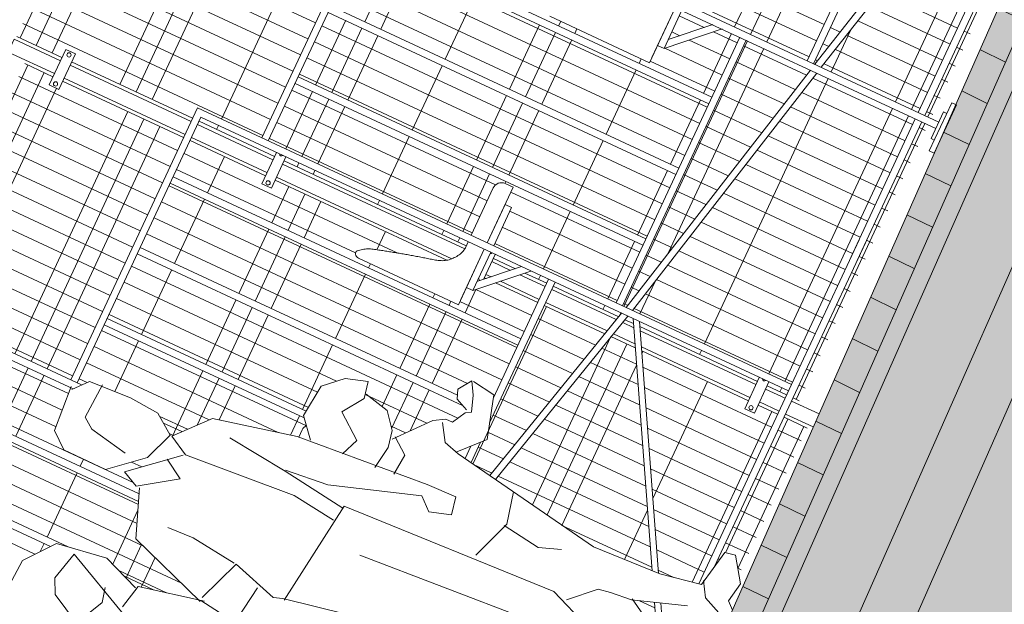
# Model space of a CAD drawing. Header units: millimetres. Extents: x 1962 to 3194, y -795 to -219.
# Tile 12 of 256: x 1989.95 to 1992.72, y -532.99 to -531.35. Entities that reach past the tile are written whole.
import ezdxf

# ---------------------------------------------------------------- set-up
doc = ezdxf.new("R2010")
doc.units = ezdxf.units.MM
doc.layers.get('0').update_dxf_attribs({"lineweight": 5})
for name, color, linetype, lineweight in [('A_hatch nawierzchnia', 253, 'Continuous', 9), ('A_hatch przekroje', 125, 'Continuous', 9), ('A_ludzie', 53, 'Continuous', 9), ('A_obiekty trybuny', 126, 'Continuous', 9), ('A_ogrodzenie 2_4m', 45, 'Continuous', 9), ('A_przekrojowe', 42, 'Continuous', 9)]:
    doc.layers.add(name, color=color, linetype=linetype, lineweight=lineweight)

# ---------------------------------------------------------------- blocks, each defined once
blk = doc.blocks.new('zw$5246')
at = {"layer": 'A_ogrodzenie 2_4m'}
blk.add_lwpolyline([(-0.095, 0.015), (0.015, 0.015), (0.015, -0.015), (-0.095, -0.015), (-0.095, 0.015)], dxfattribs=at)
for centre in [(-0.085, 0), (0.005, 0)]:
    blk.add_circle(centre, 0.006, dxfattribs=at)
blk = doc.blocks.new('zw$2CA')
at = {"layer": 'A_obiekty trybuny'}
for p, q in [((3.445, 1.8655), (3.445, 2.099)), ((3.465, 1.8827), (3.465, 2.079)), ((3.6544, 1.5894), (3.6544, 2.079)), ((3.6744, 1.5818), (3.6744, 2.079)), ((3.8744, 1.7077), (3.8744, 2.079)), ((3.8944, 1.7527), (3.8944, 2.079)), ((2.6, 0.0545), (2.6, 1.8995)), ((2.6, 1.8995), (3.445, 1.8995)), ((2.62, 0.0545), (2.62, 1.8795)), ((2.62, 1.8795), (3.445, 1.8795)), ((2.8046, 0.7995), (2.8046, 1.8795)), ((2.8246, 0.7995), (2.8246, 1.8795)), ((3.0246, 0.894), (3.0246, 1.8795)), ((3.0446, 0.8673), (3.0446, 1.8795)), ((3.2446, 1.2616), (3.2446, 1.8795)), ((3.2646, 1.2585), (3.2646, 1.8795)), ((3.445, 1.8655), (3.445, 1.8795)), ((1.755, -0.0093), (1.755, 1.6995)), ((1.755, 1.6995), (2.6, 1.6995)), ((1.775, -0.0093), (1.775, 1.6795)), ((1.775, 1.6795), (2.6, 1.6795)), ((1.9614, 0.5995), (1.9614, 1.6795)), ((1.9814, 0.5995), (1.9814, 1.6795)), ((2.1814, 0.5995), (2.1814, 1.6795)), ((2.2014, 0.5995), (2.2014, 1.6795)), ((2.4014, 0.5995), (2.4014, 1.6795)), ((2.4214, 0.5995), (2.4214, 1.6795)), ((3.445, 1.5542), (3.445, 1.6118)), ((3.445, 1.5542), (3.445, 1.6118)), ((3.465, 1.572), (3.465, 1.5844)), ((3.465, 1.572), (3.465, 1.5844)), ((3.8744, 1.4022), (3.8744, 1.5502)), ((2.7611, 1.3039), (2.7591, 1.3006)), ((2.7632, 1.3071), (2.7611, 1.3039)), ((2.7654, 1.3103), (2.7632, 1.3071)), ((2.7678, 1.3133), (2.7654, 1.3103)), ((2.7703, 1.3163), (2.7678, 1.3133)), ((2.7728, 1.3192), (2.7703, 1.3163)), ((2.7754, 1.3221), (2.7728, 1.3192)), ((2.7925, 0.9995), (2.7925, 1.3095)), ((2.7496, 1.2754), (2.7485, 1.2717)), ((2.7507, 1.2791), (2.7496, 1.2754)), ((2.7518, 1.2828), (2.7507, 1.2791)), ((2.753, 1.2865), (2.7518, 1.2828)), ((2.7543, 1.2901), (2.753, 1.2865)), ((2.7557, 1.2937), (2.7543, 1.2901)), ((2.7573, 1.2972), (2.7557, 1.2937)), ((2.7591, 1.3006), (2.7573, 1.2972)), ((2.742, 1.2494), (2.7409, 1.2457)), ((2.7431, 1.2531), (2.742, 1.2494)), ((2.7441, 1.2568), (2.7431, 1.2531)), ((2.7452, 1.2606), (2.7441, 1.2568)), ((2.7463, 1.2643), (2.7452, 1.2606)), ((2.7474, 1.268), (2.7463, 1.2643)), ((2.7485, 1.2717), (2.7474, 1.268)), ((3.3199, 1.2495), (3.2975, 1.2495)), ((3.3199, 1.2495), (3.2975, 1.2495)), ((2.7335, 1.2197), (2.7325, 1.2159)), ((2.7346, 1.2234), (2.7335, 1.2197)), ((2.7356, 1.2271), (2.7346, 1.2234)), ((2.7367, 1.2308), (2.7356, 1.2271)), ((2.7377, 1.2346), (2.7367, 1.2308)), ((2.7388, 1.2383), (2.7377, 1.2346)), ((2.7398, 1.242), (2.7388, 1.2383)), ((2.7409, 1.2457), (2.7398, 1.242)), ((2.7264, 1.1935), (2.7254, 1.1898)), ((2.7274, 1.1973), (2.7264, 1.1935)), ((2.7284, 1.201), (2.7274, 1.1973)), ((2.7294, 1.2047), (2.7284, 1.201)), ((2.7305, 1.2085), (2.7294, 1.2047)), ((2.7315, 1.2122), (2.7305, 1.2085)), ((2.7325, 1.2159), (2.7315, 1.2122)), ((2.7196, 1.1673), (2.7186, 1.1635)), ((2.7205, 1.171), (2.7196, 1.1673)), ((2.7215, 1.1748), (2.7205, 1.171)), ((2.7225, 1.1785), (2.7215, 1.1748)), ((2.7234, 1.1823), (2.7225, 1.1785)), ((2.7244, 1.186), (2.7234, 1.1823)), ((2.7254, 1.1898), (2.7244, 1.186)), ((2.7121, 1.1372), (2.7112, 1.1335)), ((2.713, 1.141), (2.7121, 1.1372)), ((2.7139, 1.1447), (2.713, 1.141)), ((2.7148, 1.1485), (2.7139, 1.1447)), ((2.7158, 1.1523), (2.7148, 1.1485)), ((2.7167, 1.156), (2.7158, 1.1523)), ((2.7176, 1.1598), (2.7167, 1.156)), ((2.7186, 1.1635), (2.7176, 1.1598)), ((1.9475, 0.7995), (1.9475, 1.1095)), ((2.7054, 1.111), (2.7043, 1.1073)), ((2.7064, 1.1147), (2.7054, 1.111)), ((2.7074, 1.1184), (2.7064, 1.1147)), ((2.7084, 1.1222), (2.7074, 1.1184)), ((2.7093, 1.1259), (2.7084, 1.1222)), ((2.7103, 1.1297), (2.7093, 1.1259)), ((2.7112, 1.1335), (2.7103, 1.1297)), ((2.6931, 1.0826), (2.6908, 1.0795)), ((2.6952, 1.0859), (2.6931, 1.0826)), ((2.6972, 1.0893), (2.6952, 1.0859)), ((2.6989, 1.0927), (2.6972, 1.0893)), ((2.7005, 1.0963), (2.6989, 1.0927)), ((2.7019, 1.0999), (2.7005, 1.0963)), ((2.7031, 1.1036), (2.7019, 1.0999)), ((2.7043, 1.1073), (2.7031, 1.1036)), ((2.6572, 1.0539), (2.6536, 1.0526)), ((2.6608, 1.0554), (2.6572, 1.0539)), ((2.6643, 1.0571), (2.6608, 1.0554)), ((2.6676, 1.0591), (2.6643, 1.0571)), ((2.6708, 1.0612), (2.6676, 1.0591)), ((2.6739, 1.0636), (2.6708, 1.0612)), ((2.6769, 1.066), (2.6739, 1.0636)), ((2.6799, 1.0685), (2.6769, 1.066)), ((2.6828, 1.0711), (2.6799, 1.0685)), ((2.6856, 1.0738), (2.6828, 1.0711)), ((2.6883, 1.0766), (2.6856, 1.0738)), ((2.6908, 1.0795), (2.6883, 1.0766)), ((2.6, 1.0495), (2.4525, 1.0495)), ((2.6387, 1.0495), (2.62, 1.0495)), ((2.6423, 1.0498), (2.6384, 1.0495)), ((2.6461, 1.0505), (2.6423, 1.0498)), ((2.6499, 1.0515), (2.6461, 1.0505)), ((2.6536, 1.0526), (2.6499, 1.0515)), ((2.4275, 1.0245), (2.4275, 0.9995)), ((2.4275, 0.9995), (2.6, 0.9995)), ((2.4811, 0.9795), (2.4811, 0.9995)), ((2.4811, 0.9995), (2.6, 0.9995)), ((2.62, 0.9995), (2.776, 0.9995)), ((2.62, 0.9995), (2.7389, 0.9995)), ((2.62, 0.9995), (2.7925, 0.9995)), ((2.7389, 0.9995), (2.7389, 0.9795)), ((2.6, 0.9795), (2.4811, 0.9795)), ((2.7389, 0.9795), (2.62, 0.9795)), ((2.7389, 0.9795), (2.62, 0.8545)), ((2.7113, 0.9795), (2.62, 0.8835)), ((1.775, 0.7995), (1.931, 0.7995)), ((1.775, 0.7995), (1.8939, 0.7995)), ((1.775, 0.7995), (1.9475, 0.7995)), ((1.8939, 0.7795), (1.775, 0.7795)), ((1.8939, 0.7795), (1.775, 0.6545)), ((1.8663, 0.7795), (1.775, 0.6835)), ((1.8939, 0.7995), (1.8939, 0.7795)), ((2.62, 0.7995), (2.9886, 0.7995)), ((2.62, 0.7795), (3.0564, 0.7795)), ((3.1167, 0.7795), (3.18, 0.7795)), ((3.1383, 0.7995), (3.1766, 0.7995)), ((3.1907, 0.716), (2.62, 0.5735)), ((3.1939, 0.6968), (2.62, 0.5535)), ((1.775, 0.5995), (2.6, 0.5995)), ((1.775, 0.5795), (2.6, 0.5795)), ((2.6, 0.5681), (1.775, 0.3804)), ((2.6, 0.5481), (1.775, 0.3604)), ((2.62, 0.5374), (3.2412, 0.1889)), ((2.62, 0.5174), (3.2403, 0.1694)), ((0.915, 0.3997), (1.755, 0.3995)), ((1.755, 0.3759), (0.915, 0.179)), ((0.9152, 0.3795), (1.755, 0.3795)), ((1.755, 0.3559), (0.915, 0.159)), ((3.3188, 0.1453), (3.3977, 0.101)), ((3.313, 0.1286), (3.415, 0.0713)), ((0.855, 0.0545), (1.755, 0.0545)), ((0.855, 0.0345), (1.755, 0.0345)), ((1.775, 0.0545), (2.205, 0.0545)), ((1.775, 0.0345), (2.205, 0.0345)), ((2.15, 0.0545), (2.6, 0.0545)), ((2.15, 0.0345), (2.6, 0.0345)), ((2.6, 0.0545), (3.2189, 0.0545)), ((2.6, 0.0345), (3.1563, 0.0345)), ((1.84, -0.0193), (1.69, -0.0193)), ((1.69, -0.0193), (1.69, -0.0343)), ((1.7236, -0.0193), (1.7236, -0.0093)), ((1.7236, -0.0093), (1.8064, -0.0093)), ((1.8064, -0.0193), (1.8064, -0.0093)), ((1.84, -0.0343), (1.84, -0.0193)), ((1.69, -0.0343), (1.84, -0.0343))]:
    blk.add_line(p, q, dxfattribs=at)
for centre, radius, start, end in [((2.7806, 1.3153), 0.0085, 54.2228, 127.2239), ((2.7806, 1.3153), 0.0085, 122.4924, 127.2239), ((2.7775, 1.3095), 0.015, 0, 57.6287), ((3.2975, 1.2245), 0.025, 90, 129.3028), ((2.4525, 1.0245), 0.025, 90, 180)]:
    blk.add_arc(centre, radius, start, end, dxfattribs=at)
blk = doc.blocks.new('zw$824C')
at = {"layer": 'A_hatch nawierzchnia'}
h = blk.add_hatch(color=253, dxfattribs=at)
h.dxf.hatch_style = 2
h.paths.add_polyline_path([(6.9652, 1.0597), (6.9652, 1.1297), (6.9652, 1.1397), (18.0253, 1.3644), (18.0269, 1.2844)])
at = {"layer": 'A_hatch przekroje'}
h = blk.add_hatch(dxfattribs=at)
h.set_pattern_fill('LINE', color=256, scale=0.04, angle=23.9782, style=2)
h.set_pattern_definition([(89, (0.66515, 1.3697), (-0.1269807, 0.0022165), [])])
h.paths.add_polyline_path([(6.9652, 1.0597), (6.9652, 1.1297), (6.9652, 1.1397), (18.0253, 1.3644), (18.0269, 1.2844)])
h = blk.add_hatch(dxfattribs=at)
h.set_pattern_fill('CONC', color=256, scale=0.005, angle=294.9782, style=2)
h.set_pattern_definition([(9e-13, (0.7858, 1.45098), (-2e-15, 0.127), [0, -0.127]), (9e-13, (0.78707, 1.40653), (-2e-15, 0.127), [0, -0.127]), (9e-13, (0.79088, 1.47511), (-2e-15, 0.127), [0, -0.127]), (338.1986, (0.72484, 1.435744), (0.381000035, -0.12699999), [0.0136783, -0.6702377]), (216.8699, (0.73754, 1.430664), (0.38099999, 0.254000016), [0.00635, -0.62865]), (130.6013, (0.732461, 1.426854), (0.635000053, -0.761999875), [0.0117088, -1.1591733]), (206.5651, (0.69055, 1.411614), (-0.1269999, -0.12700017), [0.00283985, -0.2811408]), (326.3099, (0.68801, 1.410344), (0.253999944, -0.12700017), [0.0045791, -0.453326]), (108.4349, (0.69182, 1.407804), (-0.1269998, 0.254000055), [0.0040161, -0.3975932]), (225, (0.77183, 1.39891), (2e-15, -0.12700004), [0.0053881, -0.17421695]), (9e-13, (0.76802, 1.3951), (0.127, 0.127), [0.00762, -0.11938]), (135, (0.77564, 1.3951), (-0.12700004, -2e-15), [0.0053881, -0.17421695]), (251.5651, (0.75659, 1.480194), (0.1269998, 0.254000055), [0.0040161, -0.3975932]), (9e-13, (0.75532, 1.47638), (0.127, 0.127), [0.00635, -0.12065]), (143.1301, (0.76167, 1.476384), (-0.38099999, 0.254000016), [0.00635, -0.62865]), (213.6901, (0.68928, 1.481464), (0.253999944, 0.12700017), [0.0045791, -0.453326]), (341.5651, (0.68547, 1.478924), (-0.254000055, 0.1269998), [0.0080322, -0.3935771]), (126.8699, (0.69309, 1.476384), (0.254000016, -0.38099999), [0.00635, -0.62865]), (9e-13, (0.72611, 1.47638), (-2e-15, 0.127), [0, -0.127]), (9e-13, (0.69182, 1.44336), (-2e-15, 0.127), [0, -0.127]), (9e-13, (0.72738, 1.39637), (-2e-15, 0.127), [0, -0.127]), (9e-13, (0.76167, 1.43574), (-2e-15, 0.127), [0, -0.127]), (9e-13, (0.72484, 1.45733), (-2e-15, 0.127), [0, -0.127]), (9e-13, (0.6969, 1.46114), (-2e-15, 0.127), [0, -0.127]), (9e-13, (0.70833, 1.45352), (-2e-15, 0.127), [0, -0.127]), (9e-13, (0.70325, 1.42304), (-2e-15, 0.127), [0, -0.127]), (9e-13, (0.67277, 1.42812), (-2e-15, 0.127), [0, -0.127]), (9e-13, (0.67404, 1.45733), (-2e-15, 0.127), [0, -0.127]), (9e-13, (0.67023, 1.48527), (-2e-15, 0.127), [0, -0.127]), (9e-13, (0.7096, 1.49035), (-2e-15, 0.127), [0, -0.127]), (9e-13, (0.73754, 1.49543), (-2e-15, 0.127), [0, -0.127]), (9e-13, (0.78199, 1.49035), (-2e-15, 0.127), [0, -0.127]), (9e-13, (0.75151, 1.45098), (-2e-15, 0.127), [0, -0.127]), (9e-13, (0.73881, 1.47384), (-2e-15, 0.127), [0, -0.127]), (9e-13, (0.74897, 1.41288), (-2e-15, 0.127), [0, -0.127]), (9e-13, (0.71087, 1.40653), (-2e-15, 0.127), [0, -0.127]), (9e-13, (0.74897, 1.3786), (-2e-15, 0.127), [0, -0.127]), (9e-13, (0.70706, 1.38621), (-2e-15, 0.127), [0, -0.127]), (9e-13, (0.66642, 1.3824), (-2e-15, 0.127), [0, -0.127]), (9e-13, (0.68166, 1.37605), (-2e-15, 0.127), [0, -0.127]), (9e-13, (0.68293, 1.39383), (-2e-15, 0.127), [0, -0.127]), (9e-13, (0.76802, 1.37351), (-2e-15, 0.127), [0, -0.127]), (9e-13, (0.78326, 1.42558), (-2e-15, 0.127), [0, -0.127]), (9e-13, (0.77691, 1.46368), (-2e-15, 0.127), [0, -0.127]), (9e-13, (0.71849, 1.37224), (-2e-15, 0.127), [0, -0.127])])
h.paths.add_polyline_path([(18.028, 1.2344), (6.9652, 1.0097), (6.9652, 0.9997), (6.7652, 0.9997), (6.7652, 1.0497), (6.9652, 1.0497), (6.9652, 1.0597), (18.0269, 1.2844)])
h = blk.add_hatch(dxfattribs=at)
h.set_pattern_fill('CONCRE', color=256, scale=0.008, angle=294.9782, style=2)
h.set_pattern_definition([(360, (4.06387, 26.4186), (0.2032, 0.2032), [0.0254, -0.1778]), (90, (4.06387, 26.4186), (-0.2032, 0.2032), [0.0254, -0.1778]), (135, (4.08927, 26.4186), (-0.2032, 6e-15), [0.035921, -0.2514472]), (360, (4.08927, 26.5329), (0.2032, 0.2032), [0.0254, -0.1778]), (45, (4.10197, 26.5202), (6e-15, 0.2032), [0.0179605, -0.2694077]), (135, (4.10197, 26.5202), (-0.2032, 6e-15), [0.0179605, -0.2694077]), (360, (4.16547, 26.5837), (0.2032, 0.2032), [0.035921, -0.167279]), (45, (4.16547, 26.5837), (6e-15, 0.2032), [0.0254, -0.2619682]), (135, (4.20139, 26.5837), (-0.2032, 6e-15), [0.0254, -0.2619682]), (90, (4.20357, 26.4694), (-0.2032, 0.2032), [0.0254, -0.1778]), (45, (4.20357, 26.4694), (6e-15, 0.2032), [0.0179605, -0.2694077]), (135, (4.21627, 26.4821), (-0.2032, 6e-15), [0.0179605, -0.2694077]), (360, (4.08927, 26.4694), (0.2032, 0.2032), [0.0127, -0.17018]), (360, (4.24167, 26.5202), (0.2032, 0.2032), [0.0127, -0.17018]), (90, (4.17817, 26.5456), (-0.2032, 0.2032), [0.0127, -0.17018]), (135, (4.20357, 26.4313), (-0.2032, 6e-15), [0.0179605, -0.2694077]), (135, (4.11467, 26.571), (-0.2032, 6e-15), [0.0179605, -0.2694077]), (45, (4.15912, 26.48527), (6e-15, 0.2032), [0.0179605, -0.2694077]), (90, (4.13372, 26.444), (-0.2032, 0.2032), [0.003175, -0.200025]), (90, (4.14325, 26.52972), (-0.2032, 0.2032), [0.003175, -0.200025]), (90, (4.2385, 26.56465), (-0.2032, 0.2032), [0.003175, -0.200025]), (90, (4.24167, 26.4567), (-0.2032, 0.2032), [0.003175, -0.200025])])
h.paths.add_polyline_path([(6.7652, 0.9997), (6.9652, 0.9997), (6.9652, 1.0097), (18.028, 1.2344), (18.0286, 1.2048), (19.2883, 1.2304), (19.2879, 1.2504), (19.7248, 1.2592), (19.6452, 1.1397), (19.6452, 1.0672), (6.8039, 0.8063), (6.7937, 0.8602), (6.7652, 0.8797)])
h = blk.add_hatch(dxfattribs=at)
h.set_pattern_fill('EARTH2', color=256, scale=0.03, angle=339.9782, style=2)
h.set_pattern_definition([(225, (4.0639, 26.90586), (-3e-14, -1.07763), [0.3429, -0.4191]), (225, (4.30634, 26.6634), (-3e-14, -1.07763), [0.3429, -0.4191]), (225, (4.2471, 26.7227), (-3e-14, -1.07763), [0.35052, -0.41148]), (225, (4.1878, 26.7819), (-3e-14, -1.07763), [0.35052, -0.41148]), (225, (4.1285, 26.8412), (-3e-14, -1.07763), [0.35052, -0.41148]), (225, (4.1285, 27.38), (-3e-14, -1.07763), [0.3429, -0.4191]), (225, (4.1878, 27.32075), (-3e-14, -1.07763), [0.3429, -0.4191]), (225, (4.2471, 27.2615), (-3e-14, -1.07763), [0.3429, -0.4191]), (225, (4.30634, 27.2022), (-3e-14, -1.07763), [0.3429, -0.4191]), (225, (4.0639, 27.4447), (-3e-14, -1.07763), [0.3429, -0.4191]), (315, (3.5466, 26.9274), (1.07763, -3e-14), [0.3429, -0.4191]), (315, (3.7945, 27.1753), (1.07763, -3e-14), [0.3429, -0.4191]), (315, (3.7298, 27.1106), (1.07763, -3e-14), [0.3429, -0.4191]), (315, (3.6705, 27.05134), (1.07763, -3e-14), [0.3429, -0.4191]), (315, (3.6113, 26.9921), (1.07763, -3e-14), [0.3429, -0.4191]), (315, (4.1501, 26.9921), (1.07763, -3e-14), [0.35052, -0.41148]), (315, (4.20935, 27.05134), (1.07763, -3e-14), [0.35052, -0.41148]), (315, (4.2686, 27.1106), (1.07763, -3e-14), [0.35052, -0.41148]), (315, (4.3333, 27.1753), (1.07763, -3e-14), [0.3429, -0.4191]), (315, (4.0908, 26.9328), (1.07763, -3e-14), [0.3429, -0.4191])])
h.paths.add_polyline_path([(-5.1257, 1.0397), (0.6852, 1.0397), (0.6852, 0.9697), (0.6252, 0.9697), (0.5852, 0.6897), (0.8052, 0.6897), (0.7994, 0.7201), (6.2252, 0.7892), (6.2252, 0.6594), (6.958, 0.6594), (19.9052, 0.9224), (19.9052, 1.0097), (19.9052, 1.0799), (22.9851, 1.0861), (22.9851, 0.3), (20.7556, 0.3), (20.2579, 0), (18.1349, 0), (17.39, 0.3712), (7.1134, 0.1624), (6.9387, 0.03), (6.0463, 0.03), (5.7404, 0.283), (4.4329, 0.2663), (0.2714, -3.1755), (-2.2356, -3.1755), (-5.1257, -0.7852)])
edge = h.paths.add_edge_path(flags=16)
edge.add_arc((19.5343, 0.7473), 0.08, 0, 360)
edge = h.paths.add_edge_path(flags=16)
edge.add_arc((-0.9821, -1.0565), 0.1, 1080, 1440)
h = blk.add_hatch(dxfattribs=at)
h.set_pattern_fill('ANSI36', color=256, scale=0.01, angle=294.9782, style=2)
h.set_pattern_definition([(45, (0.66515, 1.369704), (0.01683798, 0.06173926), [0.079375, -0.015875, 0, -0.015875])])
h.paths.add_polyline_path([(6.2252, 0.6594), (6.2252, 0.7997), (6.8052, 0.7997), (6.8039, 0.8063), (19.6452, 1.0672), (19.6452, 1.0097), (19.9052, 1.0097), (19.9052, 0.9224), (6.958, 0.6594)])
at = {"layer": 'A_ludzie'}
for p, q in [((10.7255, 3.1209), (10.7642, 3.1672)), ((10.7642, 3.1672), (10.8958, 3.1775)), ((10.8894, 3.1723), (10.9313, 3.1363)), ((10.9313, 3.1363), (10.9377, 3.0122)), ((10.7255, 2.991), (10.7255, 3.1209)), ((10.8348, 3.1048), (10.8124, 3.0739)), ((10.9377, 3.0997), (10.8348, 3.1048)), ((10.3948, 3.0945), (10.2983, 3.0997)), ((10.4782, 3.0276), (10.3948, 3.0945)), ((10.8124, 3.0739), (10.7901, 2.9601)), ((10.5005, 2.8823), (10.4782, 3.0276)), ((10.9377, 3.0122), (10.9313, 2.9241)), ((10.3465, 2.9704), (10.2983, 2.8823)), ((10.3884, 2.991), (10.3465, 2.9704)), ((10.3753, 2.7685), (10.4718, 2.9704)), ((10.4718, 2.9704), (10.3884, 2.991)), ((10.806, 2.8977), (10.7255, 2.991)), ((10.7418, 2.9395), (10.7191, 2.8926)), ((10.8543, 2.8096), (10.7418, 2.9395)), ((10.9313, 2.9241), (10.8894, 2.8669)), ((10.7191, 2.8926), (10.7901, 2.7891)), ((10.8894, 2.8669), (10.806, 2.8977)), ((10.2983, 2.8823), (10.382, 2.8411)), ((10.459, 2.7736), (10.5005, 2.8823)), ((10.7191, 2.8823), (10.5843, 2.8309)), ((10.8894, 2.8617), (10.8575, 2.8045)), ((10.9827, 2.7788), (10.8894, 2.8617)), ((10.382, 2.8411), (10.4235, 2.8514)), ((10.5843, 2.8309), (10.5009, 2.5923)), ((10.7901, 2.7891), (10.8252, 2.8463)), ((10.8575, 2.8045), (10.883, 2.4784)), ((10.4654, 2.7685), (10.3948, 2.7839)), ((11.0374, 2.5408), (10.9827, 2.7788)), ((10.5073, 2.582), (10.4654, 2.7685)), ((10.6549, 2.6855), (10.6517, 2.7633)), ((10.9536, 2.7112), (10.9345, 2.5305)), ((10.6389, 2.5511), (10.6549, 2.6855)), ((10.4913, 2.499), (10.5041, 2.5923)), ((10.5137, 2.5923), (10.6389, 2.5453)), ((10.6389, 2.5453), (10.5974, 2.4109)), ((10.9345, 2.5305), (10.9086, 2.3389)), ((10.9377, 2.5305), (10.9504, 2.4058)), ((11.0693, 2.1524), (11.0374, 2.5408)), ((11.0438, 2.503), (11.0984, 2.55)), ((11.0984, 2.55), (11.1945, 2.5397)), ((11.1945, 2.5397), (11.2428, 2.4876)), ((10.6038, 2.4624), (10.5009, 2.4778)), ((10.883, 2.4784), (10.8671, 2.3492)), ((11.2428, 2.4876), (11.2624, 2.4259)), ((11.1531, 2.4567), (11.0984, 2.3841)), ((11.2141, 2.4156), (11.1531, 2.4567)), ((11.2269, 2.4156), (11.2109, 2.3429)), ((11.2624, 2.4259), (11.2141, 2.4156)), ((10.5974, 2.4109), (10.607, 2.3852)), ((10.607, 2.3852), (10.6617, 2.1054)), ((10.9504, 2.4058), (11.0342, 2.1524)), ((11.0984, 2.3841), (11.047, 2.4047)), ((10.6038, 2.3794), (10.9153, 2.3382)), ((10.9153, 2.3382), (10.9472, 1.7016)), ((11.2109, 2.3429), (11.1658, 2.3063)), ((11.1176, 2.296), (11.0502, 2.3063)), ((11.1658, 2.3063), (11.1176, 2.296)), ((11.1531, 2.2908), (11.1176, 2.2445)), ((11.1435, 2.296), (11.2396, 2.2137)), ((11.1176, 2.2445), (11.0565, 2.2497)), ((10.8092, 2.2399), (10.8447, 1.7376)), ((11.2396, 2.2137), (11.2588, 2.1821)), ((11.246, 2.1873), (11.1977, 2.1564)), ((11.2588, 2.1821), (11.2588, 2.1616)), ((11.3234, 2.177), (11.307, 2.141)), ((11.3489, 2.1873), (11.3234, 2.177)), ((11.3876, 2.1616), (11.3489, 2.1873)), ((11.0342, 2.1524), (11.0019, 2.1157)), ((11.0725, 2.0643), (11.0693, 2.1524)), ((11.1977, 2.1564), (11.185, 2.1095)), ((11.2588, 2.1616), (11.2975, 2.141)), ((11.2975, 2.141), (11.307, 2.1256)), ((11.307, 2.1256), (11.3521, 2.141)), ((11.3521, 2.141), (11.3876, 2.1616)), ((11.3876, 2.1564), (11.3776, 2.0889)), ((11.0019, 2.1157), (11.021, 2.054)), ((11.185, 2.1095), (11.108, 1.6542)), ((11.2556, 2.0529), (11.1882, 2.1153)), ((11.3776, 2.0889), (11.2556, 2.0529)), ((11.021, 2.054), (11.0725, 2.0643)), ((11.0629, 1.9024), (10.9472, 1.9442)), ((11.1531, 1.9236), (11.0629, 1.9024)), ((11.0565, 1.9075), (11.0406, 1.7937)), ((11.0406, 1.7937), (11.0629, 1.732)), ((10.9472, 1.7016), (10.8316, 1.4064)), ((11.0051, 1.5918), (10.9409, 1.6593)), ((11.108, 1.6542), (11.1176, 1.4522)), ((11.0115, 1.5558), (11.0051, 1.5918)), ((11.0178, 1.4934), (11.0115, 1.5558)), ((11.0214, 1.4934), (10.9281, 1.3333)), ((11.0693, 1.3436), (11.0178, 1.4934)), ((11.1176, 1.4522), (11.1403, 1.3333)), ((11.1112, 1.3069), (11.1531, 1.3333)), ((11.1403, 1.3333), (11.2492, 1.3121)), ((11.0793, 1.2349), (11.1112, 1.3069)), ((11.2492, 1.3121), (11.2556, 1.2812)), ((11.2556, 1.2812), (11.1882, 1.2349)), ((11.1303, 1.2452), (11.1112, 1.2239)), ((11.1882, 1.2349), (11.1303, 1.2452))]:
    blk.add_line(p, q, dxfattribs=at)
at = {"layer": 'A_ogrodzenie 2_4m'}
for p, q in [((11.7252, 3.5921), (11.7252, 3.7321)), ((11.7252, 3.7221), (14.2552, 3.7221)), ((11.7652, 2.9864), (11.7652, 3.7321)), ((11.8152, 2.9864), (11.8152, 3.7321)), ((11.8652, 2.9864), (11.8652, 3.7321)), ((11.9152, 2.9864), (11.9152, 3.7321)), ((11.9652, 2.9864), (11.9652, 3.7321)), ((12.0152, 2.9864), (12.0152, 3.7321)), ((12.0652, 2.9864), (12.0652, 3.7321)), ((12.1152, 2.9864), (12.1152, 3.7321)), ((9.2227, 3.6697), (11.6652, 3.6697)), ((10.9252, 3.1864), (10.9252, 3.6797)), ((10.9752, 3.1864), (10.9752, 3.6797)), ((11.0252, 3.1864), (11.0252, 3.6797)), ((11.0752, 3.1864), (11.0752, 3.6797)), ((11.1252, 3.1864), (11.1252, 3.6797)), ((11.1752, 3.1864), (11.1752, 3.6797)), ((11.2252, 3.1864), (11.2252, 3.6797)), ((11.2752, 3.1864), (11.2752, 3.6797)), ((11.3252, 3.1864), (11.3252, 3.6797)), ((11.3752, 3.1864), (11.3752, 3.6797)), ((11.4252, 3.1864), (11.4252, 3.6797)), ((11.4752, 3.1864), (11.4752, 3.6797)), ((11.5252, 3.1864), (11.5252, 3.6797)), ((11.5752, 3.1864), (11.5752, 3.6797)), ((11.6252, 3.1864), (11.6252, 3.6797)), ((11.6652, 3.5921), (11.6652, 3.6797)), ((11.7252, 3.6721), (14.2552, 3.6721)), ((9.2999, 3.6197), (11.6652, 3.6197)), ((11.7252, 3.6221), (14.2302, 3.6221)), ((10.0726, 3.5697), (11.6402, 3.5697)), ((11.6652, 3.1864), (11.6652, 3.5621)), ((11.7252, 3.1864), (11.7252, 3.5621)), ((11.7252, 3.4121), (14.2552, 3.4121)), ((10.4252, 3.0702), (10.4252, 3.3659)), ((10.5252, 2.6616), (10.5252, 3.3659)), ((10.5752, 2.8047), (10.5752, 3.3659)), ((10.6252, 2.8465), (10.6252, 3.3659)), ((10.6752, 2.8655), (10.6752, 3.3659)), ((10.7252, 2.9051), (10.7252, 3.3659)), ((10.7752, 3.168), (10.7752, 3.3659)), ((10.8252, 3.172), (10.8252, 3.3659)), ((10.8752, 3.1759), (10.8752, 3.3659)), ((10.9127, 3.3597), (11.6652, 3.3597)), ((11.7252, 3.3621), (14.2552, 3.3621)), ((10.7033, 3.3097), (10.8927, 3.3097)), ((10.9127, 3.3097), (11.6652, 3.3097)), ((11.7252, 3.3121), (14.2552, 3.3121)), ((10.7033, 3.2597), (10.8927, 3.2597)), ((10.9127, 3.2597), (11.6652, 3.2597)), ((10.9252, 3.1416), (10.9252, 3.1664)), ((10.9752, 2.7855), (10.9752, 3.1664)), ((11.0252, 2.5941), (11.0252, 3.1664)), ((11.0752, 2.53), (11.0752, 3.1664)), ((11.1252, 2.5471), (11.1252, 3.1664)), ((11.1752, 2.5418), (11.1752, 3.1664)), ((11.2252, 2.5067), (11.2252, 3.1664)), ((11.2752, 2.1529), (11.2752, 3.1664)), ((11.3752, 2.1698), (11.3752, 3.1664)), ((11.4252, 2.0864), (11.4252, 3.1664)), ((11.4752, 2.0864), (11.4752, 3.1664)), ((11.5252, 2.0864), (11.5252, 3.1664)), ((11.5752, 2.6104), (11.5752, 3.1664)), ((11.6252, 2.5028), (11.6252, 3.1664)), ((11.6652, 2.9321), (11.6652, 3.1664)), ((11.7252, 2.9321), (11.7252, 3.1664)), ((11.7252, 3.1121), (11.7377, 3.1121)), ((11.7577, 3.1121), (14.2552, 3.1121)), ((10.4382, 3.0597), (10.4633, 3.0597)), ((10.4833, 3.0597), (10.6833, 3.0597)), ((10.7033, 3.0597), (10.7255, 3.0597)), ((10.9352, 3.0597), (11.093, 3.0597)), ((11.113, 3.0597), (11.313, 3.0597)), ((11.333, 3.0597), (11.533, 3.0597)), ((11.553, 3.0597), (11.6652, 3.0597)), ((11.7652, 2.3364), (11.7652, 2.9664)), ((11.8152, 2.3364), (11.8152, 2.9664)), ((11.8652, 2.3364), (11.8652, 2.9664)), ((11.9152, 2.3343), (11.9152, 2.9664)), ((11.9652, 1.8864), (11.9652, 2.9664)), ((12.0152, 1.8864), (12.0152, 2.9664)), ((12.0652, 1.8864), (12.0652, 2.9664)), ((12.1152, 1.8864), (12.1152, 2.9664)), ((12.2152, 1.8864), (12.2152, 2.9664)), ((12.2652, 1.8864), (12.2652, 2.9664)), ((12.3152, 1.8864), (12.3152, 2.9664)), ((12.3652, 1.8864), (12.3652, 2.9664)), ((10.7752, 2.901), (10.7752, 2.9335)), ((10.9252, 2.83), (10.9252, 2.9157)), ((11.7577, 2.9121), (11.9363, 2.9121)), ((11.9563, 2.9121), (12.1563, 2.9121)), ((11.6652, 2.3687), (11.6652, 2.9021)), ((11.7252, 2.3364), (11.7252, 2.9021)), ((10.4919, 2.8597), (10.6599, 2.8597)), ((10.8883, 2.8597), (11.093, 2.8597)), ((11.113, 2.8597), (11.313, 2.8597)), ((11.333, 2.8597), (11.533, 2.8597)), ((11.553, 2.8597), (11.6652, 2.8597)), ((11.7252, 2.8621), (11.7377, 2.8621)), ((11.7577, 2.8621), (11.9363, 2.8621)), ((11.9563, 2.8621), (12.1563, 2.8621)), ((12.1763, 2.8621), (12.3763, 2.8621)), ((10.4728, 2.8097), (10.5769, 2.8097)), ((10.4752, 2.7251), (10.4752, 2.8159)), ((10.9479, 2.8097), (11.093, 2.8097)), ((11.113, 2.8097), (11.313, 2.8097)), ((11.333, 2.8097), (11.533, 2.8097)), ((11.553, 2.8097), (11.6652, 2.8097)), ((11.7252, 2.8121), (11.7377, 2.8121)), ((11.7577, 2.8121), (11.9363, 2.8121)), ((11.9563, 2.8121), (12.1563, 2.8121)), ((12.1763, 2.8121), (12.3763, 2.8121)), ((10.4674, 2.7597), (10.5594, 2.7597)), ((10.9871, 2.7597), (11.093, 2.7597)), ((11.113, 2.7597), (11.313, 2.7597)), ((11.333, 2.7597), (11.533, 2.7597)), ((11.553, 2.7597), (11.6652, 2.7597)), ((11.7252, 2.6121), (11.7377, 2.6121)), ((11.7577, 2.6121), (11.9363, 2.6121)), ((11.9563, 2.6121), (12.1563, 2.6121)), ((12.1763, 2.6121), (12.3763, 2.6121)), ((11.0331, 2.5597), (11.093, 2.5597)), ((11.113, 2.5597), (11.313, 2.5597)), ((11.333, 2.5597), (11.533, 2.5597)), ((11.553, 2.5597), (11.5652, 2.5597)), ((11.6088, 2.5597), (11.6652, 2.5597)), ((11.2252, 2.226), (11.2252, 2.4179)), ((11.7252, 2.4121), (11.7377, 2.4121)), ((11.7577, 2.4121), (11.9363, 2.4121)), ((11.9563, 2.4121), (12.1563, 2.4121)), ((12.1763, 2.4121), (12.3763, 2.4121)), ((11.2146, 2.3597), (11.313, 2.3597)), ((11.333, 2.3597), (11.533, 2.3597)), ((11.553, 2.3597), (11.5652, 2.3597)), ((11.7252, 2.3621), (11.7377, 2.3621)), ((11.7577, 2.3621), (11.9363, 2.3621)), ((11.9563, 2.3621), (12.1563, 2.3621)), ((12.1763, 2.3621), (12.3763, 2.3621)), ((12.3963, 2.3621), (12.4102, 2.3621)), ((11.1701, 2.3097), (11.313, 2.3097)), ((11.1752, 2.2689), (11.1752, 2.3138)), ((11.333, 2.3097), (11.533, 2.3097)), ((11.553, 2.3097), (11.5652, 2.3097)), ((11.9301, 2.3121), (11.9363, 2.3121)), ((11.9563, 2.3121), (12.1563, 2.3121)), ((12.1763, 2.3121), (12.3763, 2.3121)), ((12.3963, 2.3121), (12.4102, 2.3121)), ((11.5752, 2.0864), (11.5752, 2.2864)), ((11.9152, 1.8864), (11.9152, 2.2864)), ((11.1858, 2.2597), (11.313, 2.2597)), ((11.333, 2.2597), (11.533, 2.2597)), ((11.553, 2.2597), (11.6252, 2.2597)), ((11.6252, 2.0864), (11.6252, 2.2597)), ((11.6652, 2.2466), (11.6652, 2.2521)), ((11.7252, 2.1835), (11.7252, 2.2521)), ((11.7652, 1.8864), (11.7652, 2.2664)), ((11.8152, 1.8864), (11.8152, 2.2664)), ((11.8652, 1.8864), (11.8652, 2.2664)), ((11.6652, 2.0864), (11.6652, 2.2176)), ((11.7252, 2.0864), (11.7252, 2.1545)), ((11.7252, 2.1121), (11.7377, 2.1121)), ((11.7577, 2.1121), (11.9363, 2.1121)), ((11.9563, 2.1121), (12.1563, 2.1121)), ((12.1763, 2.1121), (12.3763, 2.1121)), ((12.3963, 2.1121), (12.4102, 2.1121)), ((11.3752, 2.0864), (11.3752, 2.0882)), ((12.4152, 1.8864), (12.4152, 2.0864)), ((11.1752, 2.0597), (11.6652, 2.0597)), ((11.1752, 2.0008), (11.1752, 2.0597)), ((11.2252, 1.9883), (11.2252, 2.0664)), ((11.2752, 1.9759), (11.2752, 2.0597)), ((11.3252, 1.9634), (11.3252, 2.0664)), ((11.3752, 1.9509), (11.3752, 2.0664)), ((11.4252, 1.9384), (11.4252, 2.0664)), ((11.4752, 1.9259), (11.4752, 2.0664)), ((11.5252, 1.9134), (11.5252, 2.0664)), ((11.5752, 1.9009), (11.5752, 2.0664)), ((11.6252, 1.8885), (11.6252, 2.0664)), ((11.6652, 1.8785), (11.6652, 2.0664)), ((11.7252, 1.8621), (11.7252, 2.0664)), ((12.4652, 1.8864), (12.4652, 2.0649)), ((12.5152, 2.0414), (12.5152, 2.0664)), ((12.5652, 1.9888), (12.5652, 2.0664)), ((12.6152, 1.6864), (12.6152, 2.0664)), ((12.6652, 1.6864), (12.6652, 2.0664)), ((12.7152, 1.6864), (12.7152, 2.0664)), ((12.5152, 1.8864), (12.5152, 2.0123)), ((11.1752, 1.5087), (11.1752, 1.9808)), ((11.2252, 1.5367), (11.2252, 1.9683)), ((11.2752, 1.5648), (11.2752, 1.9559)), ((11.3252, 1.5928), (11.3252, 1.9434)), ((12.5652, 1.8864), (12.5652, 1.9598)), ((11.3752, 1.6209), (11.3752, 1.9309)), ((11.4252, 1.6489), (11.4252, 1.9184)), ((11.4752, 1.677), (11.4752, 1.9059)), ((11.5252, 1.705), (11.5252, 1.8934)), ((11.7252, 1.9121), (11.7377, 1.9121)), ((11.7577, 1.9121), (11.9363, 1.9121)), ((11.9563, 1.9121), (12.1563, 1.9121)), ((12.1763, 1.9121), (12.3763, 1.9121)), ((12.3963, 1.9121), (12.5827, 1.9121)), ((12.6027, 1.9121), (12.782, 1.9121)), ((11.1427, 1.8597), (11.6652, 1.8597)), ((11.5752, 1.7331), (11.5752, 1.8809)), ((11.6252, 1.7611), (11.6252, 1.8685)), ((11.6652, 1.7836), (11.6652, 1.8597)), ((11.7252, 1.8621), (11.7377, 1.8621)), ((11.7577, 1.8621), (12.5827, 1.8621)), ((11.7652, 1.8533), (11.7652, 1.8664)), ((11.8152, 1.8419), (11.8152, 1.8664)), ((11.8652, 1.8305), (11.8652, 1.8664)), ((11.9152, 1.8192), (11.9152, 1.8664)), ((11.9652, 1.8078), (11.9652, 1.8664)), ((12.0152, 1.7964), (12.0152, 1.8664)), ((12.0652, 1.785), (12.0652, 1.8664)), ((12.1152, 1.7737), (12.1152, 1.8664)), ((12.1652, 1.7623), (12.1652, 1.8664)), ((12.2152, 1.7509), (12.2152, 1.8664)), ((12.2652, 1.7395), (12.2652, 1.8664)), ((12.3152, 1.7282), (12.3152, 1.8664)), ((12.3652, 1.7168), (12.3652, 1.8664)), ((12.4152, 1.7054), (12.4152, 1.8664)), ((12.4652, 1.694), (12.4652, 1.8664)), ((12.5152, 1.6827), (12.5152, 1.8664)), ((12.5652, 1.6713), (12.5652, 1.8664)), ((12.6027, 1.8621), (12.782, 1.8621)), ((11.7252, 1.8172), (11.7252, 1.8435)), ((11.7652, 1.3414), (11.7652, 1.8333)), ((11.1343, 1.8097), (11.6652, 1.8097)), ((11.7577, 1.8121), (11.8582, 1.8121)), ((11.8152, 1.3414), (11.8152, 1.8219)), ((11.8652, 1.3414), (11.8652, 1.8105)), ((11.9461, 1.8121), (12.5827, 1.8121)), ((12.6027, 1.8121), (12.782, 1.8121)), ((11.7252, 1.4321), (11.7252, 1.7972)), ((11.9152, 1.3414), (11.9152, 1.7992)), ((11.9652, 1.3414), (11.9652, 1.7878)), ((12.0152, 1.3414), (12.0152, 1.7764)), ((11.1252, 1.7597), (11.6226, 1.7597)), ((11.1252, 1.4806), (11.1252, 1.7597)), ((11.6582, 1.7597), (11.6652, 1.7597)), ((11.6652, 1.4321), (11.6652, 1.7636)), ((12.0652, 1.3414), (12.0652, 1.765)), ((12.1152, 1.3414), (12.1152, 1.7537)), ((11.6252, 1.3414), (11.6252, 1.7411)), ((12.1652, 1.3414), (12.1652, 1.7423)), ((12.2152, 1.3414), (12.2152, 1.7309)), ((12.2652, 1.3414), (12.2652, 1.7195)), ((11.5752, 1.3414), (11.5752, 1.7131)), ((12.3152, 1.3414), (12.3152, 1.7082)), ((12.3652, 1.3414), (12.3652, 1.6968)), ((11.5252, 1.3414), (11.5252, 1.685)), ((12.4152, 1.3414), (12.4152, 1.6854)), ((12.4652, 1.3414), (12.4652, 1.674)), ((12.6152, 1.6598), (12.6152, 1.6664)), ((12.6652, 1.6481), (12.6652, 1.6664)), ((12.7152, 1.6364), (12.7152, 1.6664)), ((11.4752, 1.3414), (11.4752, 1.657)), ((12.5152, 1.3414), (12.5152, 1.6627)), ((12.5652, 1.3414), (12.5652, 1.6513)), ((12.6152, 1.3414), (12.6152, 1.6398)), ((11.4252, 1.3414), (11.4252, 1.6289)), ((11.7252, 1.6121), (11.7377, 1.6121)), ((11.7577, 1.6121), (12.5827, 1.6121)), ((12.6027, 1.6121), (12.7334, 1.6121)), ((12.6652, 1.3414), (12.6652, 1.6281)), ((12.7152, 1.3414), (12.7152, 1.6164)), ((11.3752, 1.3414), (11.3752, 1.6009)), ((12.7652, 1.3414), (12.7652, 1.6047)), ((12.8152, 1.3414), (12.8152, 1.593)), ((12.8652, 1.3414), (12.8652, 1.5812)), ((11.1125, 1.5597), (11.2661, 1.5597)), ((11.3018, 1.5597), (11.6652, 1.5597)), ((11.3252, 1.3414), (11.3252, 1.5728)), ((11.2752, 1.3414), (11.2752, 1.5448)), ((11.2252, 1.3414), (11.2252, 1.5167)), ((11.0252, 1.4245), (11.0252, 1.4721)), ((11.1752, 1.3414), (11.1752, 1.4887)), ((11.1252, 1.4125), (11.1252, 1.4606)), ((11.6652, 1.3414), (11.6652, 1.4021)), ((11.7252, 1.3414), (11.7252, 1.4021)), ((11.7577, 1.4121), (12.5827, 1.4121)), ((12.6027, 1.4121), (13.4427, 1.4121)), ((11.1352, 1.3597), (11.6652, 1.3597)), ((11.7252, 1.3621), (11.7377, 1.3621)), ((11.7577, 1.3621), (12.5827, 1.3621)), ((12.6027, 1.3621), (13.4427, 1.3621)), ((11.2252, 1.3167), (11.2252, 1.3214)), ((11.2497, 1.3097), (11.6652, 1.3097)), ((11.2752, 1.2497), (11.2752, 1.3214)), ((11.3252, 1.2497), (11.3252, 1.3214)), ((11.3752, 1.2497), (11.3752, 1.3214)), ((11.4252, 1.2497), (11.4252, 1.3214)), ((11.4752, 1.2497), (11.4752, 1.3214)), ((11.5252, 1.2497), (11.5252, 1.3214)), ((11.5752, 1.2497), (11.5752, 1.3214)), ((11.6252, 1.2497), (11.6252, 1.3214)), ((11.6652, 1.2497), (11.6652, 1.3214)), ((11.7252, 1.3021), (11.7252, 1.3214)), ((11.7252, 1.3121), (12.5827, 1.3121)), ((11.7652, 1.3021), (11.7652, 1.3214)), ((11.8152, 1.3021), (11.8152, 1.3214)), ((11.8652, 1.3021), (11.8652, 1.3214)), ((11.9152, 1.3021), (11.9152, 1.3214)), ((11.9652, 1.3021), (11.9652, 1.3214)), ((12.0152, 1.3021), (12.0152, 1.3214)), ((12.0652, 1.3021), (12.0652, 1.3214)), ((12.1152, 1.3021), (12.1152, 1.3214)), ((12.1652, 1.3021), (12.1652, 1.3214)), ((12.2152, 1.3021), (12.2152, 1.3214)), ((12.2652, 1.3021), (12.2652, 1.3214)), ((12.3152, 1.3021), (12.3152, 1.3214)), ((12.3652, 1.3021), (12.3652, 1.3214)), ((12.4152, 1.3021), (12.4152, 1.3214)), ((12.4652, 1.3021), (12.4652, 1.3214)), ((12.5152, 1.3021), (12.5152, 1.3214)), ((12.5652, 1.3021), (12.5652, 1.3214)), ((12.6027, 1.3121), (14.2552, 1.3121)), ((12.6152, 1.3021), (12.6152, 1.3214)), ((12.6652, 1.3021), (12.6652, 1.3214)), ((12.7152, 1.3021), (12.7152, 1.3214)), ((12.7652, 1.3021), (12.7652, 1.3214)), ((12.8152, 1.3021), (12.8152, 1.3214)), ((12.8652, 1.3021), (12.8652, 1.3214)), ((11.2243, 1.2597), (11.6652, 1.2597)), ((11.2252, 1.2497), (11.2252, 1.2603))]:
    blk.add_line(p, q, dxfattribs=at)
for points in [[(11.7152, 3.5921), (11.7152, 3.7354), (11.6752, 3.7354), (11.6752, 3.5921)], [(11.6752, 3.5621), (11.6752, 3.1864)], [(11.7152, 3.1864), (11.7152, 3.5621)], [(11.6752, 3.1664), (11.6752, 2.9321)], [(11.7152, 2.9321), (11.7152, 3.1664)], [(11.6402, 2.9321), (11.7377, 2.9321)], [(11.7377, 2.9021), (11.6402, 2.9021), (11.6402, 2.9321)], [(11.6752, 2.9021), (11.6752, 2.3577)], [(11.7152, 2.3367), (11.7152, 2.9021)], [(11.6599, 2.2521), (11.7377, 2.2521)], [(11.6752, 2.2521), (11.6752, 2.2361)], [(11.7152, 2.1941), (11.7152, 2.2521)], [(11.6752, 2.2071), (11.6752, 2.0864)], [(11.7152, 2.0864), (11.7152, 2.165)], [(11.6752, 2.0664), (11.6752, 1.876)], [(11.7152, 1.866), (11.7152, 2.0664)], [(11.6752, 1.856), (11.6752, 1.7892)], [(11.7152, 1.8116), (11.7152, 1.846)], [(11.7152, 1.4321), (11.7152, 1.7916)], [(11.6752, 1.7692), (11.6752, 1.4321)], [(11.6402, 1.4321), (11.7377, 1.4321)], [(11.7377, 1.4021), (11.6402, 1.4021), (11.6402, 1.4321)], [(11.6752, 1.4021), (11.6752, 1.3414)], [(11.7152, 1.3414), (11.7152, 1.4021)], [(11.6752, 1.3214), (11.6752, 1.2354)], [(11.7152, 1.2362), (11.7152, 1.3214)]]:
    blk.add_lwpolyline(points, dxfattribs=at)
for centre in [(11.6502, 2.9171), (11.6502, 1.4171)]:
    blk.add_circle(centre, 0.006, dxfattribs=at)
for centre, start, end in [((11.7402, 2.9171), 114.6243, 245.3757), ((11.6502, 2.2671), 280.6228, 352.8277), ((11.7402, 2.2671), 187.1723, 245.3757), ((11.7402, 1.4171), 114.6243, 245.3757)]:
    blk.add_arc(centre, 0.006, start, end, dxfattribs=at)
at = {"layer": 'A_przekrojowe'}
for p, q in [((18.0253, 1.3644), (6.9652, 1.1397)), ((18.0269, 1.2844), (6.9652, 1.0597)), ((18.028, 1.2344), (6.9652, 1.0097)), ((19.6452, 1.0672), (6.8039, 0.8063)), ((19.9052, 0.9224), (6.958, 0.6594))]:
    blk.add_line(p, q, dxfattribs=at)
at = {"layer": 'A_obiekty trybuny', "xscale": -1}
blk.add_blockref('zw$2CA', (14.3577, 1.2869), dxfattribs=at)
at = {"layer": 'A_ogrodzenie 2_4m', "xscale": -1, "rotation": 180.0000000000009}
blk.add_blockref('zw$5246', (11.7352, 3.5771), dxfattribs=at)

msp = doc.modelspace()

# ---------------------------------------------------------------- block references
at = {"rotation": 65.0218058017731}
msp.add_blockref('zw$824C', (1988.3752, -543.6003), dxfattribs=at)

doc.saveas('drawing.dxf')
